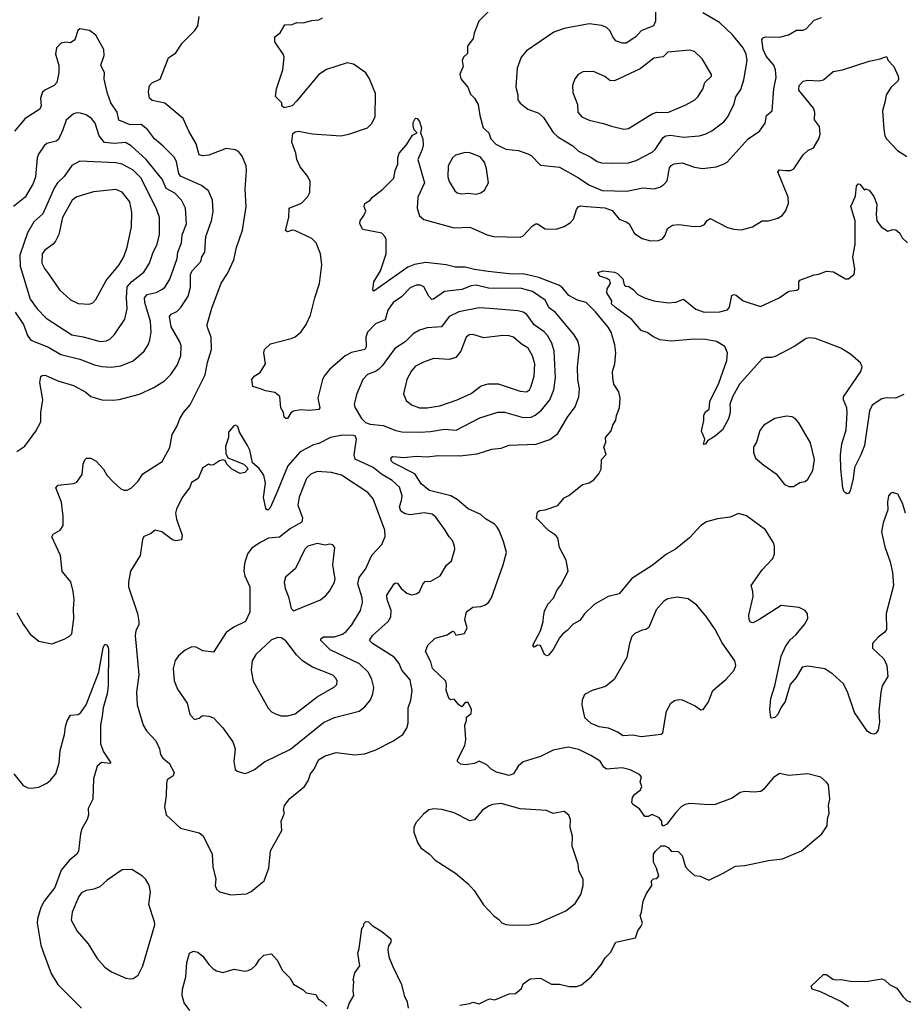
# Model space of a CAD drawing. Extents: x 1954678 to 2060275, y 904822 to 1016299.
# Tile 141 of 256: x 2044772 to 2050392, y 915319 to 921584. Entities that reach past the tile are written whole.
import ezdxf

# ---------------------------------------------------------------- set-up
doc = ezdxf.new("R2010")
doc.units = 0

msp = doc.modelspace()

# ---------------------------------------------------------------- linework, layer by layer
at = {"layer": '0CON20XD'}
for points in [[(2047774.3, 921655.7), (2047693.3, 921575), (2047662.7, 921497.3), (2047656, 921465), (2047621.2, 921415), (2047620.3, 921369.7), (2047596.2, 921345), (2047586, 921325), (2047592.5, 921285), (2047572.3, 921237.7), (2047577.7, 921207.7), (2047622, 921155), (2047640.3, 921110.3), (2047665.5, 921085.5), (2047688.6, 921045), (2047699.4, 920975), (2047720.8, 920895), (2047756.2, 920865), (2047770, 920825), (2047801.9, 920791.9), (2047865, 920760), (2047945, 920750.6), (2048005, 920731.4), (2048025, 920719.2), (2048085, 920659.2), (2048205, 920645.5), (2048327.4, 920577.4), (2048392.7, 920532.7), (2048477.9, 920497.9), (2048635, 920493.9)], [(2048815.7, 921655), (2048816.5, 921575), (2048804.6, 921545.4), (2048725, 921513.5), (2048692, 921475), (2048630, 921435), (2048603.6, 921433.6), (2048565, 921450), (2048545, 921473.8), (2048525.8, 921515), (2048505, 921534), (2048475, 921547.5), (2048395, 921557.5), (2048235, 921528.6), (2048170, 921505), (2047995.8, 921385), (2047961.9, 921345), (2047935.7, 921275), (2047927.5, 921155), (2047940, 921105), (2047940.8, 921075), (2047955, 921052), (2048005, 921013.8), (2048075, 920990), (2048105, 920960.8), (2048165, 920865.7), (2048195, 920838.2), (2048291.5, 920781.5), (2048327.1, 920747.1), (2048405, 920709.1), (2048445, 920681.1), (2048473.5, 920673.5), (2048545, 920670)], [(2048545, 920670), (2048645, 920673.5), (2048692.6, 920687.4), (2048795, 920740), (2048815, 920758.9), (2048865, 920834.2), (2048881.2, 920845), (2048911.8, 920848.2), (2048995, 920837.5), (2049095, 920844.4), (2049133.3, 920855), (2049175, 920877.1), (2049252, 920935), (2049277.1, 920965), (2049315.6, 921045), (2049327.1, 921092.9), (2049360.2, 921139.8), (2049377.9, 921202.1), (2049398.5, 921325), (2049393.5, 921365), (2049374.6, 921404.6), (2049307.1, 921487.1), (2049224.4, 921565), (2049117.8, 921627.8)], [(2044755, 917809.2), (2044795, 917738), (2044840, 917675), (2044895, 917628.8), (2044976.1, 917613.9), (2045055, 917643.3), (2045088.8, 917661.2), (2045105, 917677.5), (2045117.5, 917775), (2045114.4, 917835), (2045119.5, 917895), (2045113.3, 917945), (2045097.4, 918007.4), (2045043, 918073), (2045032, 918175), (2044976, 918294), (2044985, 918310), (2045030, 918335), (2045048, 918365), (2045049.2, 918425), (2045037.5, 918515), (2045002.5, 918605), (2045017.3, 918622.7), (2045115, 918633.3), (2045135, 918642.5), (2045168.8, 918691.2), (2045176.7, 918755), (2045186.4, 918783.6), (2045196.4, 918793.6), (2045225, 918794), (2045259.2, 918775), (2045305.8, 918725), (2045327.5, 918685), (2045364, 918645), (2045415, 918600), (2045435, 918590), (2045455, 918590.8), (2045484.3, 918605.7), (2045525, 918648.8), (2045556.7, 918695), (2045678, 918772), (2045727.7, 918862.3), (2045743.3, 918945), (2045771.2, 918995), (2045790, 919045), (2045814, 919085), (2045857.3, 919132.7), (2045951.5, 919325), (2045966.4, 919403.6), (2045993.3, 919485), (2045989.4, 919565), (2045967.5, 919625), (2045965.8, 919645), (2045995, 919747.5), (2046052.9, 919907.1), (2046095, 919968), (2046135.5, 920055), (2046152.2, 920135), (2046189.5, 920245), (2046213.1, 920395), (2046206.9, 920505), (2046216, 920625), (2046212, 920655), (2046187.5, 920715), (2046163.8, 920745), (2046145.6, 920755.6), (2046085, 920764), (2045975, 920722.9), (2045935, 920718.1), (2045914.5, 920724.5), (2045894, 920794), (2045848.1, 920875), (2045812, 920955), (2045695, 921053.1), (2045615, 921070), (2045598, 921085), (2045590.8, 921125), (2045598.8, 921165), (2045616.7, 921185), (2045666.2, 921205), (2045719.5, 921340.5), (2045765, 921373.3), (2045806, 921435), (2045886, 921515), (2045905.8, 921545), (2045913.9, 921603.9)], [(2048720, 916685), (2048730, 916705), (2048718.8, 916735), (2048726.4, 916766.4), (2048715, 916781.2), (2048655, 916812), (2048605, 916823.3), (2048505, 916816.2), (2048487.5, 916827.5), (2048465.5, 916865.5), (2048405, 916902.5), (2048329.7, 916939.7), (2048260, 916955), (2048165, 916936), (2048085, 916895.7), (2047975, 916862), (2047943.8, 916835), (2047914.2, 916785.8), (2047885, 916775.7), (2047805, 916795.5), (2047770.8, 916815), (2047744, 916844), (2047695, 916866.7), (2047665, 916850.8), (2047605, 916842), (2047576.4, 916846.4), (2047557.5, 916865), (2047556.7, 916875), (2047604.2, 916965), (2047610, 917005), (2047603.8, 917095), (2047613.8, 917125), (2047613.3, 917146.7), (2047645, 917170), (2047645.7, 917195.7), (2047625, 917240), (2047605, 917240), (2047585, 917212.5), (2047565, 917223.8), (2047535, 917260), (2047515, 917257.5), (2047505, 917262.5), (2047484, 917315), (2047488, 917355), (2047482, 917375), (2047398.8, 917455), (2047387.7, 917497.7), (2047353.3, 917565), (2047368.8, 917605), (2047415, 917648.1), (2047490.8, 917669.2), (2047525, 917693.3), (2047535, 917690), (2047547, 917667), (2047601.7, 917678.3), (2047618, 917715), (2047603.3, 917765), (2047615, 917816.7), (2047655, 917846.7), (2047705, 917850.8), (2047735, 917860), (2047754.2, 917875), (2047773.3, 917905), (2047847.8, 918115), (2047868, 918195), (2047849.2, 918265), (2047823, 918333), (2047808.6, 918355), (2047791.4, 918375), (2047735, 918408.9), (2047704.7, 918434.7), (2047625, 918472.2), (2047555, 918531.5), (2047515, 918555.5), (2047378.9, 918588.9), (2047328.5, 918628.5), (2047285.6, 918695), (2047148.8, 918765), (2047135, 918777.5), (2047135, 918797.5), (2047146.1, 918803.9), (2047215, 918799.4), (2047295, 918807.8), (2047365, 918801.8), (2047435, 918811.5), (2047571.3, 918808.7), (2047682.5, 918822.5), (2047775, 918851.4), (2047835, 918857.5), (2047885, 918877.1), (2048057, 918883), (2048145, 918912.5), (2048195, 918950.6), (2048255.9, 919054.1), (2048305, 919120), (2048329.1, 919185), (2048333.7, 919236.3), (2048322.3, 919295), (2048320, 919375), (2048333.5, 919495), (2048325.4, 919535.4), (2048299.8, 919579.8), (2048180.2, 919720.2), (2048140.5, 919750.5), (2048115, 919800), (2048034.4, 919855), (2047965, 919874.2), (2047755, 919875.3), (2047675, 919894.1), (2047645, 919890), (2047585, 919867.8), (2047475, 919855.4), (2047405, 919805.6), (2047394.6, 919804.6), (2047374.1, 919824.1), (2047342, 919885), (2047322.5, 919895), (2047295, 919895.5), (2047255, 919878.1), (2047200, 919820), (2047148.1, 919785), (2047115, 919736), (2047096.1, 919673.9), (2047035, 919648.2), (2046985.4, 919595), (2046973.8, 919565), (2046976.9, 919503.1), (2046967.1, 919485), (2046883.2, 919466.8), (2046841.9, 919445), (2046742.4, 919357.6), (2046708.1, 919315), (2046697.5, 919295), (2046669.2, 919175), (2046681.4, 919115), (2046675, 919104.4), (2046615, 919097.8), (2046558.3, 919101.7), (2046515, 919093.3), (2046496.7, 919083.3), (2046475, 919047.5), (2046465, 919047.5), (2046454.1, 919054.1), (2046450, 919085), (2046433.1, 919115), (2046427.3, 919187.3), (2046395, 919211.2), (2046335, 919222.5), (2046305, 919236), (2046255, 919250), (2046248.8, 919295), (2046263.3, 919315), (2046301.2, 919338.8), (2046336.2, 919395), (2046325.7, 919465), (2046330, 919485), (2046368.1, 919521.9), (2046498.8, 919555), (2046525, 919565.6), (2046562.3, 919597.7), (2046595, 919644.2), (2046622.7, 919705), (2046649.5, 919815), (2046680, 919905), (2046694.2, 920025), (2046685.7, 920095), (2046658.6, 920165), (2046631.4, 920191.4), (2046521.7, 920241.7), (2046505, 920245.7), (2046475, 920233.8), (2046463, 920243), (2046484.4, 920325), (2046485.7, 920384.3), (2046565, 920416.2), (2046605, 920460), (2046618, 920485), (2046620, 920555), (2046605, 920586.7), (2046556.8, 920646.8), (2046534.3, 920695), (2046528.1, 920735), (2046504.2, 920805), (2046509.5, 920860.5), (2046525, 920871.2), (2046545, 920873.8), (2046635, 920858), (2046814.1, 920845.9), (2046865, 920855.8), (2046984.5, 920895.5), (2047009.7, 920920.3), (2047033.1, 920965), (2047035.5, 921115), (2046997.8, 921207.8), (2046974.4, 921245), (2046895, 921300.9), (2046855, 921309.6), (2046723.5, 921266.5), (2046675, 921234.4), (2046533.8, 921065), (2046505, 921036.7), (2046455, 921022.5), (2046440, 921035), (2046440, 921055), (2046400, 921095), (2046406, 921145), (2046445.8, 921265), (2046454, 921345), (2046448, 921365), (2046395, 921442.5), (2046396.1, 921473.9), (2046429.1, 921500.9), (2046459.3, 921550.7), (2046505, 921554.2), (2046535, 921566.7), (2046575, 921563.8), (2046630.7, 921579.3), (2046675, 921582.5), (2046697.5, 921595)], [(2048635, 920493.9), (2048735, 920514.4), (2048805, 920506.9), (2048845, 920518.1), (2048870, 920535), (2048890.5, 920559.5), (2048905, 920641.2), (2048915, 920657.1), (2048935, 920667.8), (2048985, 920673.3), (2049065, 920646.2), (2049115, 920637.9), (2049203, 920647), (2049252.5, 920667.5), (2049271.7, 920678.3), (2049404.8, 920825.2), (2049477.1, 920875), (2049513.1, 920925), (2049523.1, 920975), (2049558.1, 921005), (2049568, 921145), (2049583.1, 921215), (2049579.5, 921265), (2049570, 921295), (2049521.3, 921351.3), (2049501.9, 921395), (2049493.1, 921456.9), (2049500.7, 921469.3), (2049516, 921474), (2049605, 921472.9), (2049663.1, 921486.9), (2049713.2, 921516.8), (2049755, 921517.3), (2049774.2, 921525), (2049825, 921580), (2049872.1, 921597.9)], [(2044755, 918836.2), (2044805, 918871.2), (2044876, 918965), (2044906, 919025), (2044907.8, 919085), (2044920, 919165), (2044901.5, 919275), (2044906.7, 919313.3), (2044915, 919320.8), (2044935, 919321.9), (2045015, 919287.1), (2045115, 919256.7), (2045193.8, 919215), (2045225, 919187.5), (2045295, 919164.5), (2045365, 919163.1), (2045405, 919166.9), (2045535, 919201.1), (2045625, 919243.3), (2045694, 919286), (2045733.5, 919326.5), (2045774.7, 919385.3), (2045796.4, 919445), (2045799.8, 919509.8), (2045791.9, 919535), (2045735, 919629.2), (2045724.6, 919695), (2045735, 919709.4), (2045772.1, 919727.9), (2045797.8, 919752.2), (2045844.6, 919825), (2045858.7, 919881.3), (2045858.4, 919965), (2045871, 919989), (2045924.5, 920045), (2045931.8, 920075), (2045949.5, 920105), (2045957.1, 920205), (2045992.9, 920305), (2046003.3, 920363.3), (2045998.5, 920435), (2045972.9, 920495), (2045929.8, 920529.8), (2045795, 920587.3), (2045785.3, 920605), (2045770.3, 920680.3), (2045757.1, 920707.1), (2045685, 920779.4), (2045628.9, 920825), (2045585.7, 920885), (2045545, 920916.8), (2045475, 920915.9), (2045403.8, 920945), (2045393.4, 920995), (2045352.1, 921055), (2045331.8, 921115), (2045310, 921205), (2045311.3, 921245), (2045289.2, 921295), (2045309.2, 921355), (2045308.6, 921395), (2045257.5, 921485), (2045216.2, 921515), (2045154.2, 921525.8), (2045142, 921515), (2045124.1, 921455.9), (2045095, 921436.7), (2045065, 921440), (2045036.4, 921433.6), (2045006.2, 921405), (2045001.2, 921365), (2045021.9, 921295), (2045020.6, 921245), (2045008.9, 921185), (2044991.4, 921165), (2044932.5, 921135), (2044918.3, 921121.7), (2044905.5, 921085), (2044908.2, 921035), (2044900.6, 921015), (2044808, 920955), (2044740, 920875)], [(2048615, 920888), (2048645, 920891.2), (2048794.7, 920985.3), (2048825, 920994.6), (2048895, 920993.1), (2049008.9, 921041.1), (2049066.3, 921073.7), (2049086.4, 921093.6), (2049118, 921142), (2049130.8, 921185), (2049172.5, 921225), (2049173.3, 921235), (2049114, 921335), (2049065, 921381.2), (2049035, 921390), (2048895, 921377.5), (2048865, 921347.5), (2048805, 921339.4), (2048719.3, 921270.7), (2048555, 921194.2), (2048526.9, 921196.9), (2048495, 921222.5), (2048422.5, 921255), (2048355, 921252), (2048325, 921236.2), (2048303.2, 921206.8), (2048289.4, 921165), (2048291.1, 921121.1), (2048320, 921045), (2048322.5, 920995), (2048347.5, 920965), (2048394.2, 920944.2), (2048485, 920924.3), (2048535.7, 920905.7), (2048615, 920888)], [(2050406.7, 918445), (2050387.7, 918507.7), (2050357.5, 918565), (2050325, 918576.7), (2050310.7, 918569.3), (2050297.5, 918555), (2050291.2, 918515), (2050294, 918465), (2050263.6, 918383.6), (2050253.8, 918325), (2050275, 918230), (2050310, 918135), (2050323.6, 918066.4), (2050330, 917985), (2050284, 917805), (2050286.2, 917705), (2050275, 917686.7), (2050232.5, 917655), (2050197.5, 917615), (2050197.5, 917585), (2050268, 917518), (2050288, 917475), (2050294, 917405), (2050258.8, 917345), (2050250, 917305), (2050236.2, 917185), (2050241.2, 917115), (2050233.3, 917065), (2050220, 917045), (2050205, 917039.2), (2050185, 917041.4), (2050165.8, 917055), (2050083.1, 917175), (2050036.9, 917306.9), (2050009.8, 917359.8), (2049945, 917419.2), (2049893.4, 917453.4), (2049785, 917471.8), (2049750, 917465), (2049710.9, 917399.1), (2049673.6, 917355), (2049641.1, 917245), (2049614.2, 917205), (2049595, 917162.5), (2049575, 917143.3), (2049555, 917140), (2049550, 917145), (2049544.2, 917195), (2049549.4, 917265), (2049575.7, 917345.7), (2049615, 917533.8), (2049643.6, 917596.4), (2049672.1, 917637.9), (2049709.7, 917670.3), (2049765, 917736.7), (2049786, 917775), (2049783.9, 917803.9), (2049767.5, 917825), (2049730, 917845), (2049615, 917856), (2049473.3, 917765), (2049435, 917746.7), (2049420.5, 917750.5), (2049412.5, 917765), (2049410.6, 917795), (2049437.5, 917915), (2049436, 917945), (2049424.2, 917985), (2049495, 918083.3), (2049563.6, 918156.4), (2049573.3, 918185), (2049573.3, 918235), (2049567.5, 918255), (2049515, 918337.5), (2049395, 918426.7), (2049345, 918441.2), (2049291.2, 918418.8), (2049210.8, 918409.2), (2049141.2, 918388.8), (2049105, 918366.2), (2049033.2, 918286.8), (2048944, 918215), (2048887.4, 918182.6), (2048795, 918111.1), (2048665, 918028.6), (2048585, 917930.8), (2048515, 917914), (2048426.6, 917863.4), (2048365, 917804.2), (2048335, 917760.8), (2048292.6, 917737.4), (2048255, 917697.1), (2048224, 917675), (2048205, 917651.2), (2048165, 917576.7), (2048135, 917540), (2048125, 917536.7), (2048110, 917545), (2048085, 917603.3), (2048065, 917603.8), (2048045, 917592.5), (2048036.7, 917605), (2048086, 917695), (2048101.9, 917755), (2048103.5, 917785), (2048110.2, 917819.8), (2048131.9, 917865), (2048167, 917903), (2048187.9, 917952.1), (2048214.4, 917985.6), (2048261.2, 918075), (2048248, 918145), (2048206, 918225), (2048195, 918287.5), (2048180, 918305), (2048135, 918334.2), (2048066.7, 918405), (2048060, 918415), (2048065, 918450), (2048078.3, 918461.7), (2048115, 918466.2), (2048196.1, 918493.9), (2048235, 918542.5), (2048265, 918557.5), (2048353, 918627), (2048395, 918636.7), (2048425, 918656.7), (2048456.1, 918693.9), (2048470, 918725), (2048473.3, 918785), (2048503, 918817), (2048487.5, 918865), (2048501.2, 918895), (2048498.8, 918925), (2048535, 918967.5), (2048546, 919005), (2048564, 919035), (2048567.5, 919065), (2048588, 919115), (2048592, 919175), (2048583.3, 919216.7), (2048550.8, 919265), (2048544.5, 919305), (2048543.8, 919345), (2048558.2, 919395), (2048564.5, 919465), (2048557.3, 919515), (2048533.6, 919595), (2048515, 919627.8), (2048435, 919725.4), (2048375, 919783.6), (2048320.2, 919800.2), (2048265, 919830), (2048226.2, 919876.2), (2048205, 919892.1), (2048074.4, 919944.4), (2047975, 919967.6), (2047905, 919965.2), (2047751.5, 919981.5), (2047664.2, 919994.2), (2047605, 920010.3), (2047545, 920009.7), (2047485, 920024.2), (2047355, 920039.2), (2047284.2, 920025.8), (2047241.1, 920008.9), (2047025, 919857.5), (2047017.5, 919865), (2047024.4, 919915), (2047066.5, 919985), (2047103.8, 920095), (2047102.3, 920185), (2047094.5, 920205), (2047075, 920225.5), (2046955, 920250), (2046936.7, 920285), (2046937.5, 920305), (2046962.3, 920337.7), (2046973.8, 920365), (2046963.8, 920395), (2046967.5, 920415), (2047002.5, 920435), (2047016.1, 920453.9), (2047081.2, 920505), (2047151.2, 920575), (2047160, 920625), (2047176.9, 920665), (2047177.1, 920705), (2047185.8, 920735), (2047232.7, 920787.3), (2047271.7, 920848.3), (2047300, 920865), (2047282.3, 920882.3), (2047275, 920910), (2047275, 920930), (2047285, 920950), (2047293, 920957), (2047300, 920955), (2047316.1, 920936.1), (2047322.5, 920915), (2047327.5, 920895), (2047322.5, 920865), (2047335.7, 920825), (2047337.8, 920785), (2047332.2, 920757.8), (2047304.4, 920695), (2047347.9, 920545), (2047305.5, 920454.5), (2047300, 920385), (2047315.8, 920335), (2047342.7, 920312.7), (2047535, 920260.4), (2047635, 920263.1), (2047745, 920215.4), (2047785, 920203.9), (2047955, 920200.8), (2047975, 920208.8), (2048035, 920272), (2048055, 920284.2), (2048065, 920284.2), (2048115, 920252.9), (2048185, 920252), (2048235, 920268), (2048276.4, 920293.6), (2048295.5, 920314.5), (2048313.4, 920376.6), (2048325, 920394), (2048340.5, 920399.5), (2048377.5, 920395), (2048495, 920387), (2048540.7, 920370.7), (2048584.6, 920314.6), (2048635, 920295.7), (2048648, 920285), (2048683.2, 920223.2), (2048730.9, 920190.9), (2048785, 920177.5), (2048835, 920180), (2048860.3, 920189.7), (2048877.9, 920212.1), (2048892, 920255), (2048925, 920275.8), (2048965, 920280), (2049062.5, 920267.5), (2049105, 920271.2), (2049128.6, 920281.4), (2049145, 920306.2), (2049165, 920318), (2049275, 920261.2), (2049315, 920250.5), (2049363, 920247), (2049433.9, 920266.1), (2049495, 920304), (2049535.9, 920304.1), (2049595, 920322), (2049621.2, 920338.8), (2049643.8, 920365), (2049662, 920415), (2049659.2, 920455), (2049594.2, 920615), (2049605, 920628.6), (2049645.3, 920625.3), (2049675, 920623.5), (2049695.9, 920634.1), (2049755.4, 920725), (2049785, 920752.5), (2049822.3, 920767.7), (2049854.5, 920825.5), (2049863.3, 920855), (2049860.5, 920905), (2049827.5, 920947.5), (2049829.1, 920995), (2049821.7, 921021.7), (2049728.9, 921135), (2049730, 921165), (2049755, 921192), (2049785, 921198.8), (2049855, 921194), (2049885, 921201.2), (2049946.1, 921253.9), (2050005, 921265.8), (2050175, 921320), (2050246.1, 921333.9), (2050285, 921350), (2050296.2, 921325), (2050331.4, 921285), (2050359.2, 921225), (2050362.5, 921205), (2050357.6, 921192.4), (2050315.4, 921154.6), (2050282.9, 921105), (2050278.1, 921065), (2050259.5, 921005), (2050268.1, 920888.1), (2050275.8, 920845), (2050285.7, 920825.7), (2050355, 920750.8), (2050415, 920714.2)], [(2045355, 919373.8), (2045415, 919381.8), (2045495, 919413.1), (2045563.8, 919475), (2045588.6, 919515), (2045600, 919545), (2045607.9, 919595), (2045605.4, 919664.6), (2045568.9, 919785), (2045566.1, 919815), (2045584.2, 919835), (2045641.3, 919848.7), (2045681.3, 919868.7), (2045698.5, 919885), (2045726.5, 919933.5), (2045774.6, 920065), (2045777.9, 920105), (2045802.3, 920165), (2045806, 920215), (2045832.5, 920285), (2045827.1, 920385), (2045800.9, 920435), (2045759.8, 920479.8), (2045705, 920510), (2045678.2, 920568.2), (2045576.1, 920695), (2045481.1, 920781.1), (2045445, 920801.8), (2045373.4, 920796.6), (2045312.7, 920802.7), (2045278.2, 920845), (2045252.5, 920925), (2045228.6, 920955), (2045195, 920978.1), (2045159.4, 920989.4), (2045135, 920991.5), (2045115, 920984.4), (2045068.9, 920945), (2045047.6, 920882.4), (2045018.3, 920821.7), (2045005, 920811.5), (2044944.6, 920795.4), (2044928.6, 920781.4), (2044892.2, 920727.8), (2044882.7, 920705), (2044872.1, 920585), (2044857.6, 920542.4), (2044807.8, 920455), (2044734, 920396)], [(2045285, 919537.3), (2045325, 919541.1), (2045345, 919551.9), (2045375, 919581.4), (2045440.6, 919679.4), (2045456.2, 919745), (2045450.9, 919815), (2045456.4, 919885), (2045485, 919918.2), (2045561.7, 919978.3), (2045598.8, 920035), (2045621.5, 920105), (2045645, 920148.8), (2045660.9, 920215), (2045662.5, 920325), (2045645.5, 920375), (2045544.7, 920575), (2045495, 920626.8), (2045425, 920663.9), (2045385, 920672.7), (2045155, 920683.5), (2045104, 920656), (2045054.7, 920585.3), (2045013.9, 920546.1), (2044993.2, 920516.8), (2044920.4, 920349.6), (2044863.2, 920296.8), (2044822.7, 920227.3), (2044773.3, 920085), (2044774.8, 920014.8), (2044839.6, 919805), (2044882.7, 919745), (2044941.9, 919685), (2045105, 919579.6), (2045177.1, 919567.1), (2045285, 919537.3)], [(2047675, 920474), (2047705, 920482), (2047729.7, 920500.3), (2047753.8, 920545), (2047742.5, 920635), (2047727.9, 920677.9), (2047700.5, 920710.5), (2047636.1, 920736.1), (2047605, 920738.8), (2047545, 920722.9), (2047525.4, 920704.6), (2047498.1, 920655), (2047495.7, 920585), (2047503.6, 920553.6), (2047540, 920495), (2047555, 920482.5), (2047585, 920475.8), (2047625, 920480), (2047675, 920474)], [(2045215, 919772.9), (2045237.2, 919782.8), (2045257.2, 919802.8), (2045322.5, 919925), (2045406.2, 920025), (2045435, 920076), (2045455, 920136.7), (2045483.5, 920265), (2045486.3, 920356.3), (2045472.2, 920425), (2045425, 920487.1), (2045385, 920504.4), (2045242, 920488), (2045135, 920456.9), (2045105.3, 920434.7), (2045044.6, 920325), (2045022.1, 920217.9), (2045001.1, 920175), (2044985.7, 920155), (2044932.6, 920117.4), (2044914.6, 920095), (2044913.8, 920035), (2044930.1, 920000.1), (2044955.9, 919965.9), (2045025.4, 919865.4), (2045095, 919801.4), (2045145, 919778.6), (2045215, 919772.9)], [(2050395, 919199.4), (2050343.5, 919176.5), (2050285, 919178.2), (2050255, 919170.8), (2050195, 919131.1), (2050176.9, 919095), (2050145.3, 918874.7), (2050122.9, 918815), (2050082, 918735), (2050074.3, 918665.7), (2050054.1, 918585.9), (2050045, 918570), (2050035, 918566.7), (2050025, 918573.3), (2050015, 918583.3), (2050008.6, 918605), (2049994.6, 918725), (2049993.9, 918816.1), (2050001.5, 918885), (2050028.9, 918975), (2050036.5, 919083.5), (2050033.2, 919115), (2050011.2, 919165), (2050011.2, 919185), (2050122.9, 919345), (2050131.4, 919375), (2050121.2, 919401.2), (2050057.5, 919455), (2049996.2, 919495), (2049835, 919555.4), (2049795, 919560.4), (2049774, 919555), (2049702.7, 919507.3), (2049578.5, 919441.5), (2049555, 919434.6), (2049515, 919434.5), (2049495, 919425.5), (2049351.1, 919265), (2049306.5, 919185), (2049290, 919135), (2049290.9, 919109.1), (2049291.2, 919085), (2049280.9, 919045), (2049242, 918975), (2049196, 918935), (2049147.5, 918905), (2049135, 918882.5), (2049120.7, 918880.7), (2049130, 918915), (2049110, 918965), (2049123.9, 919033.9), (2049122.9, 919065), (2049133.1, 919086.9), (2049156.7, 919105), (2049162, 919155), (2049218.3, 919271.7), (2049270, 919415), (2049274.3, 919465), (2049258, 919505), (2049205, 919537.1), (2049135, 919548.8), (2049065, 919550.8), (2048915, 919538.8), (2048845, 919547.8), (2048798.5, 919568.5), (2048763, 919593), (2048725, 919605.8), (2048666.5, 919676.5), (2048562.9, 919752.9), (2048535.6, 919775), (2048538, 919795), (2048507.5, 919845), (2048508.3, 919871.7), (2048530, 919905), (2048526.2, 919925), (2048507.9, 919937.9), (2048463.1, 919953.1), (2048450, 919975), (2048484.3, 919985.7), (2048555, 919977.5), (2048575, 919968.8), (2048608.8, 919935), (2048617, 919897), (2048628.3, 919888.3), (2048646.1, 919886.1), (2048675, 919866.7), (2048704.6, 919834.6), (2048746.7, 919815), (2048805, 919794.3), (2048897, 919783), (2048945, 919787.1), (2048995, 919806.7), (2049071.9, 919741.9), (2049125, 919723.9), (2049225.5, 919724.5), (2049275, 919738.6), (2049286.9, 919755), (2049301.9, 919828.1), (2049313.9, 919836.1), (2049330.5, 919830.5), (2049375, 919796.2), (2049485, 919759.2), (2049603.8, 919815), (2049665, 919857.1), (2049715, 919862.9), (2049728.3, 919871.7), (2049728.8, 919915), (2049734.2, 919925.8), (2049825, 919961.2), (2049855, 919964), (2049905, 919983.8), (2049948.7, 919978.7), (2050025, 919934.2), (2050045, 919936), (2050079.2, 919965), (2050084.4, 919995.6), (2050071.4, 920075), (2050085.5, 920154.5), (2050085.6, 920305), (2050059.2, 920395), (2050088.3, 920461.7), (2050094.2, 920525), (2050105, 920540), (2050115, 920536.7), (2050145, 920500), (2050155, 920507.5), (2050175, 920500), (2050205, 920460), (2050225, 920410), (2050219.2, 920345), (2050224, 920305), (2050252, 920265), (2050295, 920238.8), (2050325, 920250), (2050345, 920246), (2050370, 920225), (2050386.1, 920196.1), (2050420, 920165)], [(2047315, 918958.7), (2047385, 918964.7), (2047475, 918978.2), (2047548.6, 918971.4), (2047699.9, 919050.1), (2047813.1, 919086.9), (2047855, 919086.8), (2047975, 919052.7), (2048025, 919056), (2048051.8, 919068.2), (2048090.8, 919099.2), (2048143.7, 919166.3), (2048170.2, 919229.8), (2048181.1, 919305), (2048172, 919475), (2048156.2, 919525), (2048130.4, 919575), (2048108.8, 919598.8), (2048045, 919643.3), (2047997.4, 919707.4), (2047975, 919722.5), (2047941.7, 919731.7), (2047763, 919747), (2047695, 919750), (2047565, 919724.6), (2047505, 919695.6), (2047455, 919628.9), (2047365, 919623.8), (2047315, 919608.1), (2047275, 919584.4), (2047224.7, 919535.3), (2047158.8, 919491.2), (2047078.7, 919381.3), (2047055, 919358.2), (2047035, 919344.6), (2046984, 919326), (2046954.4, 919295), (2046915, 919200), (2046900, 919135), (2046905.8, 919115), (2046946.4, 919046.4), (2046971.1, 919021.1), (2047001.1, 919011.1), (2047085, 919001.2), (2047165, 918970), (2047202.1, 918962.1), (2047315, 918958.7)], [(2044743.9, 919723.9), (2044796.2, 919645), (2044821.5, 919575), (2044844.3, 919545), (2044955, 919500), (2045035, 919454.6), (2045155, 919423.8), (2045247.3, 919387.3), (2045295, 919376.8), (2045355, 919373.8)], [(2047315, 919113.5), (2047365, 919114.5), (2047445, 919126.2), (2047555.4, 919164.6), (2047643.8, 919205), (2047706.6, 919253.4), (2047752.2, 919267.8), (2047815, 919267.7), (2047955, 919219.4), (2047995, 919216.9), (2048015, 919229.2), (2048024.4, 919245), (2048045.4, 919315), (2048049.6, 919395), (2048033.6, 919445), (2048005.5, 919495), (2047962.1, 919522.1), (2047913.8, 919563.8), (2047885, 919573.3), (2047845, 919574.5), (2047725, 919560), (2047655, 919581.9), (2047631.3, 919578.7), (2047612, 919565), (2047578.6, 919475), (2047545.5, 919434.5), (2047505, 919421.9), (2047405, 919427.8), (2047340, 919405), (2047290.9, 919379.1), (2047265, 919350), (2047234.2, 919294.2), (2047214.3, 919204.3), (2047230.9, 919160.9), (2047265, 919132.5), (2047315, 919113.5)], [(2049695, 918613.3), (2049735, 918638.8), (2049767.5, 918645), (2049785, 918660), (2049818, 918715), (2049827.1, 918785), (2049801.7, 918891.7), (2049728.3, 919018.3), (2049705, 919047.5), (2049686.4, 919056.4), (2049649.3, 919060.7), (2049575, 919046), (2049505.8, 919004.2), (2049479.7, 918970.3), (2049458.8, 918895), (2049438.8, 918865), (2049439.3, 918829.3), (2049453.3, 918795), (2049505, 918750), (2049584.2, 918694.2), (2049637, 918627), (2049665, 918613.8), (2049695, 918613.3)], [(2046115.8, 916015.8), (2046215, 916022.5), (2046245, 916037.5), (2046327.1, 916105), (2046357.5, 916185), (2046367.5, 916295), (2046440.8, 916425), (2046436.2, 916485), (2046456.2, 916535), (2046451.2, 916555), (2046456.2, 916585), (2046491.7, 916628.3), (2046584.3, 916705.7), (2046607.9, 916742.1), (2046622.5, 916785), (2046645.8, 916815), (2046672.9, 916875), (2046715, 916899.4), (2046785, 916921.4), (2046905, 916906), (2046965, 916912), (2047033.6, 916936.4), (2047145.5, 916994.5), (2047208.8, 917035), (2047234.2, 917075.8), (2047242.7, 917107.3), (2047243.1, 917205), (2047259.6, 917255), (2047268.8, 917315), (2047255, 917382.9), (2047203.8, 917445), (2047185, 917488.1), (2047155, 917527.9), (2047015.8, 917615), (2046996.9, 917635), (2047016.4, 917665), (2047115.9, 917754.1), (2047133.6, 917785), (2047136.2, 917825), (2047110.5, 917895), (2047107.5, 917922.5), (2047153.3, 917995), (2047165, 918001.2), (2047175, 917998), (2047198.6, 917965), (2047235, 917934.4), (2047265, 917925.6), (2047295, 917930.6), (2047315.4, 917944.6), (2047337.2, 917992.8), (2047350.9, 918009.1), (2047387.4, 918012.6), (2047446, 918045), (2047486.6, 918113.4), (2047518.5, 918141.5), (2047540, 918215), (2047538, 918235), (2047525, 918271.2), (2047503.4, 918293.4), (2047479.2, 918335), (2047418.5, 918418.5), (2047395, 918437.8), (2047345.3, 918445.3), (2047255, 918434.2), (2047225, 918440.3), (2047197.4, 918457.4), (2047187.7, 918485), (2047201.6, 918525), (2047204.1, 918555), (2047188.8, 918608.8), (2047142.5, 918652.5), (2047072.9, 918692.9), (2047021.2, 918735), (2046907.2, 918787.2), (2046898.8, 918815), (2046915.6, 918915), (2046905.7, 918935.7), (2046895, 918938.8), (2046825, 918940.6), (2046750, 918925), (2046675, 918887.5), (2046640.2, 918879.8), (2046555.8, 918834.2), (2046478.8, 918745), (2046404.2, 918565.8), (2046365, 918478.8), (2046353.6, 918466.4), (2046345, 918466.2), (2046338, 918475), (2046323.8, 918543.8), (2046335.5, 918635.5), (2046325.6, 918685), (2046295, 918728.8), (2046253.8, 918763.8), (2046235.8, 918845), (2046222, 918875), (2046170.3, 918960.3), (2046160, 918995), (2046145, 919003.3), (2046135, 919000), (2046100.7, 918959.3), (2046100, 918925), (2046081.7, 918868.3), (2046083.6, 918823.6), (2046097, 918797), (2046197.5, 918755), (2046220, 918735), (2046222.5, 918725), (2046205, 918702.5), (2046175, 918697.5), (2046122.5, 918725), (2046090, 918755), (2046078.3, 918778.3), (2046065, 918782.5), (2046043.3, 918776.7), (2046005, 918752.5), (2045985, 918750), (2045973, 918757), (2045935, 918730), (2045907.5, 918665), (2045865, 918640), (2045853.3, 918605), (2045806.4, 918543.6), (2045769.5, 918470.5), (2045764.3, 918445), (2045769.5, 918405), (2045806.2, 918305), (2045802.5, 918275), (2045765, 918268), (2045744.3, 918274.3), (2045676.1, 918326.1), (2045635, 918336.2), (2045605, 918313.3), (2045562.5, 918295), (2045553.9, 918276.1), (2045538, 918175), (2045478, 918075), (2045464, 918005), (2045464.2, 917975), (2045520.9, 917805), (2045530.9, 917755), (2045530, 917735), (2045511.1, 917695), (2045507.8, 917665), (2045530.5, 917415), (2045515.6, 917304.4), (2045518.9, 917225), (2045556.9, 917095), (2045579.6, 917059.6), (2045638.1, 916995), (2045662.5, 916945), (2045668.3, 916908.3), (2045682, 916885), (2045723.8, 916853.8), (2045754.2, 916795), (2045747.6, 916772.4), (2045711.4, 916748.6), (2045706, 916725), (2045704, 916645), (2045693.3, 916575), (2045704.3, 916524.3), (2045795, 916440), (2045915, 916410), (2045940.3, 916390.3), (2045995.7, 916275), (2046000.6, 916195), (2046020.8, 916115), (2046016.2, 916075), (2046025, 916052.5), (2046042.5, 916035), (2046115.8, 916015.8)], [(2046205, 916788.8), (2046225, 916793.8), (2046265, 916814.2), (2046328.7, 916861.3), (2046495, 916943.6), (2046705, 917111.5), (2046775, 917144.5), (2046931.2, 917185), (2046967.6, 917212.4), (2047002.9, 917257.1), (2047018, 917295), (2047024.2, 917335), (2047013.1, 917385), (2046991.3, 917431.3), (2046934.7, 917484.7), (2046748.1, 917575), (2046687.5, 917635), (2046688, 917645), (2046705, 917657.1), (2046775, 917658.2), (2046825, 917673.6), (2046849.4, 917690.6), (2046885, 917732.9), (2046939.1, 917825), (2046952.9, 917875), (2046950.4, 917905), (2046924.1, 917995), (2046932.1, 918035), (2046972.5, 918087.5), (2047012, 918178), (2047076.7, 918245), (2047096.7, 918295), (2047095, 918336.7), (2047021.1, 918535), (2046987.5, 918575), (2046819.2, 918685), (2046755, 918703.8), (2046665, 918709.6), (2046625, 918691.8), (2046597.3, 918665), (2046550, 918545), (2046540.9, 918495), (2046570.9, 918415), (2046566.4, 918386.4), (2046495, 918347.2), (2046425, 918291.8), (2046355.5, 918284.5), (2046302.6, 918257.4), (2046249.1, 918220.9), (2046222, 918185), (2046201.9, 918125), (2046197.5, 918075), (2046204.3, 918045), (2046235.6, 917975), (2046235.8, 917815), (2046208, 917755), (2046135, 917719.2), (2046086, 917685), (2046005, 917560), (2045938.3, 917568.3), (2045895, 917592.5), (2045867, 917593), (2045825, 917573.3), (2045783, 917537), (2045762.1, 917507.9), (2045749.2, 917455), (2045755, 917377.5), (2045776.7, 917325), (2045836.7, 917235), (2045854.1, 917164.1), (2045885, 917132.5), (2045915, 917140), (2045935, 917157.5), (2045975, 917153.3), (2046005, 917142.5), (2046065, 917077.5), (2046128.7, 916988.7), (2046142.5, 916945), (2046134.2, 916865), (2046143.9, 916813.9), (2046155, 916803.3), (2046205, 916788.8)], [(2046515, 917822.5), (2046685, 917891.9), (2046719.8, 917920.2), (2046742.1, 917947.9), (2046774.3, 918005), (2046778.9, 918025), (2046764.5, 918115.5), (2046776.2, 918225), (2046765, 918242.5), (2046745, 918247.5), (2046715, 918240), (2046665, 918250.8), (2046605, 918234), (2046586, 918215), (2046527.3, 918092.7), (2046463.9, 918036.1), (2046454, 918005), (2046460.8, 917965), (2046482.3, 917912.3), (2046498.3, 917838.3), (2046515, 917822.5)], [(2048725, 917023.8), (2048851.7, 917038.3), (2048863, 917047), (2048885.8, 917185), (2048913.3, 917235), (2048938.3, 917251.7), (2048965, 917259.2), (2048985, 917255.8), (2049067.7, 917217.7), (2049105, 917192.5), (2049120, 917195), (2049150.7, 917239.3), (2049181.2, 917315), (2049263.8, 917385), (2049316.7, 917445), (2049326.7, 917475), (2049320, 917505), (2049239.8, 917619.8), (2049195, 917703.8), (2049140, 917785), (2049078.7, 917858.7), (2049025, 917900), (2048955, 917910), (2048895, 917898.6), (2048868.8, 917885), (2048820.7, 917829.3), (2048775, 917716.2), (2048755.7, 917704.3), (2048730.7, 917700.7), (2048685, 917679.2), (2048665, 917658.8), (2048650, 917615), (2048634, 917525), (2048553.9, 917386.1), (2048497.7, 917342.3), (2048414.2, 917315.8), (2048365, 917290), (2048350, 917255), (2048348, 917225), (2048363.8, 917145), (2048405, 917108.8), (2048455, 917087.5), (2048515, 917078.8), (2048575, 917053.3), (2048610.7, 917030.7), (2048673, 917033), (2048725, 917023.8)], [(2046475, 917154.5), (2046525, 917168.5), (2046665, 917275.6), (2046775, 917338.8), (2046788.8, 917355), (2046792, 917375), (2046784, 917395), (2046765, 917414.2), (2046635, 917464.6), (2046572.2, 917505), (2046532.2, 917542.2), (2046465, 917631.2), (2046435, 917651.2), (2046413.9, 917653.9), (2046375, 917638), (2046274.5, 917545.5), (2046251.1, 917505), (2046244.5, 917445), (2046256.9, 917375), (2046353, 917203), (2046375, 917180.8), (2046404.5, 917164.5), (2046435.5, 917155.5), (2046475, 917154.5)], [(2044734.6, 916785), (2044795, 916712.5), (2044825, 916697.1), (2044845, 916694.4), (2044895, 916701.4), (2044944.5, 916725.5), (2044967.2, 916742.8), (2045003.1, 916785), (2045023.2, 916855), (2045030, 916935), (2045058.2, 917035), (2045063.6, 917086.4), (2045075, 917123.3), (2045095, 917160), (2045145, 917162.5), (2045162, 917175), (2045195, 917223.8), (2045276.6, 917433.4), (2045303.2, 917586.8), (2045315, 917610), (2045325, 917607.5), (2045333.8, 917595), (2045337.4, 917577.4), (2045335.5, 917345), (2045328.5, 917295), (2045303.3, 917205), (2045297.3, 917152.7), (2045286.8, 917095), (2045286.2, 916976.2), (2045306.4, 916926.4), (2045352.5, 916855), (2045345, 916851.2), (2045292.4, 916857.6), (2045265.5, 916834.5), (2045242.2, 916755), (2045238.6, 916625), (2045208.1, 916565), (2045209.4, 916525), (2045201.1, 916495), (2045168.6, 916435), (2045159.2, 916405), (2045146.2, 916293.8), (2045135, 916274), (2045086.4, 916233.6), (2045037.3, 916172.7), (2044996.4, 916063.6), (2044927.5, 915975), (2044907.1, 915935), (2044885.7, 915864.3), (2044882.9, 915835), (2044907.8, 915695), (2044923.9, 915646.1), (2044972.5, 915515), (2045015.4, 915445), (2045165, 915294.4)], [(2047572.5, 915315), (2047636.4, 915323.6), (2047655, 915332.5), (2047695, 915322.5), (2047745, 915348.8), (2047765, 915353.3), (2047795, 915347.5), (2047885, 915386.7), (2047925, 915387.5), (2047965, 915420), (2047975, 915450), (2048018.3, 915481.7), (2048085, 915486.7), (2048155, 915447.5), (2048205, 915446.7), (2048267, 915433), (2048313, 915433), (2048345, 915443.3), (2048407.5, 915495), (2048472.5, 915575), (2048496.7, 915615), (2048530.5, 915649.5), (2048563.3, 915715), (2048688.3, 915741.7), (2048703.2, 915786.8), (2048723.8, 915815), (2048734, 915835), (2048718.8, 915885), (2048728, 915905), (2048738, 915975), (2048758.8, 916025), (2048792.5, 916075), (2048790, 916105), (2048803, 916117), (2048825, 916120), (2048837.5, 916135), (2048823.3, 916185), (2048803.9, 916223.9), (2048803.8, 916275), (2048816.1, 916293.9), (2048853, 916327), (2048875, 916327.5), (2048900, 916315), (2048915, 916293.3), (2048960.7, 916290.7), (2048985.7, 916265.7), (2049008, 916195), (2049024.3, 916174.3), (2049065, 916140), (2049100, 916135), (2049155, 916110), (2049247.1, 916152.9), (2049325, 916198), (2049385, 916202), (2049535, 916234.4), (2049625, 916245.5), (2049744.5, 916295.5), (2049875, 916403.3), (2049908, 916455), (2049911.2, 916498.8), (2049922, 916535), (2049916.2, 916585), (2049925.8, 916625), (2049915.8, 916715.8), (2049905, 916733.3), (2049867.5, 916765), (2049785, 916785.6), (2049665, 916774.3), (2049605, 916788), (2049565, 916761.2), (2049503.2, 916686.8), (2049485.6, 916674.4), (2049445, 916669.2), (2049385, 916673.8), (2049355, 916666.7), (2049305, 916631.2), (2049195, 916591.4), (2049157.9, 916587.9), (2049035, 916597.1), (2049005, 916591.4), (2048982.1, 916577.9), (2048945, 916540), (2048887.5, 916465), (2048865, 916453.3), (2048857.5, 916465), (2048856.7, 916485), (2048840, 916505), (2048795, 916526.2), (2048770, 916515), (2048747.5, 916515), (2048715, 916563.8), (2048671.7, 916591.7), (2048666.4, 916606.4), (2048670, 916635), (2048684.1, 916655.9), (2048720, 916685)], [(2047905, 915821.9), (2048015, 915824.4), (2048070, 915835), (2048246.2, 915915), (2048305, 915960), (2048340.9, 916019.1), (2048355.8, 916075), (2048355.8, 916115), (2048328.3, 916168.3), (2048325, 916210), (2048286.7, 916325), (2048289.5, 916389.5), (2048274.1, 916444.1), (2048276.2, 916495), (2048265, 916522.5), (2048235, 916546.2), (2048165, 916534.2), (2048122.4, 916552.4), (2047955, 916562.7), (2047835, 916596.5), (2047779.7, 916590.3), (2047755, 916579.2), (2047715, 916552), (2047665, 916493.3), (2047635, 916486), (2047535, 916537.8), (2047458.1, 916558.1), (2047406.1, 916563.9), (2047375, 916556), (2047340.3, 916529.7), (2047291.2, 916475), (2047278.8, 916445), (2047280, 916415), (2047303.8, 916345), (2047323.3, 916315), (2047378, 916275), (2047415.6, 916235.6), (2047545, 916154.4), (2047624.2, 916085), (2047663, 916043), (2047722.1, 915952.1), (2047785, 915883.8), (2047820, 915860), (2047838.3, 915838.3), (2047867, 915827), (2047905, 915821.9)], [(2045475, 915480.6), (2045495, 915484.3), (2045525.5, 915504.5), (2045556.7, 915565), (2045632.2, 915825), (2045630.6, 915845), (2045593.1, 915955), (2045604, 916035), (2045595, 916077.5), (2045575, 916112.5), (2045553.3, 916135), (2045485, 916176.7), (2045424.1, 916175.9), (2045329.7, 916110.3), (2045282.6, 916067.4), (2045245, 916052.9), (2045195, 916044.4), (2045165, 916028.6), (2045147.8, 916005), (2045107.1, 915905), (2045100, 915855), (2045138.6, 915785), (2045207.1, 915705), (2045265, 915610), (2045315, 915556.2), (2045356.8, 915526.8), (2045446.6, 915486.6), (2045475, 915480.6)], [(2046858.3, 915291.7), (2046868.8, 915325), (2046897.5, 915375), (2046892.5, 915405), (2046897.5, 915465), (2046892.5, 915475), (2046905, 915520), (2046936.4, 915563.6), (2046923.3, 915645), (2046932.5, 915675), (2046948.3, 915801.7), (2046960, 915815), (2046962.5, 915835), (2046973.6, 915846.4), (2046990, 915845), (2047015, 915820), (2047075, 915782.5), (2047132.5, 915735), (2047132.5, 915715), (2047118.3, 915691.7), (2047113.8, 915665), (2047121.2, 915621.2), (2047144, 915565), (2047201.4, 915445), (2047218.8, 915375), (2047236.7, 915335), (2047243.3, 915295)], [(2045855, 915280), (2045819.3, 915329.3), (2045806.2, 915375), (2045808, 915415), (2045829.2, 915495), (2045836, 915585), (2045852.5, 915645), (2045877, 915657), (2045905, 915651.2), (2045937.5, 915625), (2045975, 915572), (2046004, 915545), (2046025, 915532.5), (2046065, 915522), (2046136.4, 915543.6), (2046205, 915531.2), (2046226.1, 915533.9), (2046250, 915545), (2046275, 915567.5), (2046297.5, 915605), (2046325, 915632.5), (2046375, 915640), (2046410.5, 915600.5), (2046444.2, 915534.2), (2046493.3, 915485), (2046515, 915446.7), (2046575, 915412.5), (2046595, 915392.5), (2046655, 915382.5), (2046670, 915355), (2046703, 915333), (2046725, 915307.5)], [(2050045, 915302.5), (2049995, 915336.7), (2049865, 915398.6), (2049813.3, 915415), (2049806.7, 915435), (2049885, 915510), (2049905, 915510), (2049945, 915480), (2049965, 915474.2), (2049995, 915477.5), (2050057.7, 915467.7), (2050155, 915464.2), (2050255, 915480.8), (2050275, 915474), (2050305, 915445.7), (2050351.5, 915421.5), (2050388.9, 915368.9), (2050415, 915344.3), (2050435, 915334.4), (2050480, 915335), (2050476.7, 915313.3)]]:
    msp.add_lwpolyline(points, dxfattribs=at)

doc.saveas('drawing.dxf')
